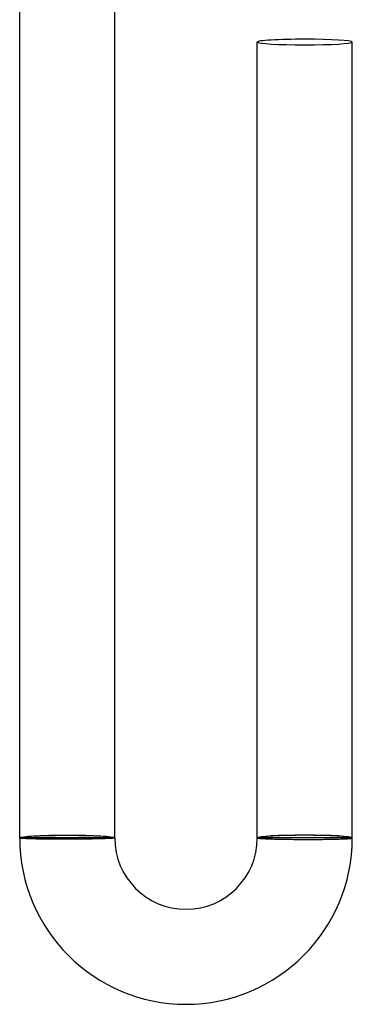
# Model space of a CAD drawing. Header units: millimetres. Extents: x -232 to 232, y -232 to 232.
# Tile 21 of 75: x -2 to 12, y -232 to -191. Entities that reach past the tile are written whole.
import ezdxf

# ---------------------------------------------------------------- set-up
doc = ezdxf.new("R2010")
doc.units = ezdxf.units.MM
doc.layers.add('HIDDEN', color=7, linetype='Continuous')
doc.layers.add('THICK', color=7, linetype='Continuous')

msp = doc.modelspace()

# ---------------------------------------------------------------- linework, layer by layer
at = {"layer": 'HIDDEN'}
for p, q in [((-1.998, -225.503), (-2, -225.5)), ((-1.991, -225.506), (-1.998, -225.503)), ((-1.98, -225.508), (-1.991, -225.506)), ((-1.964, -225.511), (-1.98, -225.508)), ((-1.944, -225.514), (-1.964, -225.511)), ((-1.919, -225.516), (-1.944, -225.514)), ((-1.89, -225.519), (-1.919, -225.516)), ((-1.857, -225.521), (-1.89, -225.519)), ((-1.819, -225.524), (-1.857, -225.521)), ((-1.777, -225.526), (-1.819, -225.524)), ((-1.732, -225.529), (-1.777, -225.526)), ((-1.682, -225.531), (-1.732, -225.529)), ((-1.629, -225.533), (-1.682, -225.531)), ((-1.572, -225.535), (-1.629, -225.533)), ((-1.511, -225.537), (-1.572, -225.535)), ((-1.447, -225.539), (-1.511, -225.537)), ((-1.38, -225.541), (-1.447, -225.539)), ((-1.309, -225.543), (-1.38, -225.541)), ((-1.236, -225.544), (-1.309, -225.543)), ((-1.16, -225.546), (-1.236, -225.544)), ((-1.081, -225.547), (-1.16, -225.546)), ((-1, -225.548), (-1.081, -225.547)), ((-0.916, -225.549), (-1, -225.548)), ((-0.831, -225.55), (-0.916, -225.549)), ((-0.743, -225.551), (-0.831, -225.55)), ((-0.654, -225.552), (-0.743, -225.551)), ((-0.563, -225.553), (-0.654, -225.552)), ((-0.471, -225.553), (-0.563, -225.553)), ((-0.378, -225.553), (-0.471, -225.553)), ((-0.284, -225.553), (-0.378, -225.553)), ((-0.19, -225.554), (-0.284, -225.553)), ((-0.095, -225.553), (-0.19, -225.554)), ((0, -225.553), (-0.095, -225.553)), ((0.092, -225.553), (0, -225.553)), ((0.185, -225.553), (0.092, -225.553)), ((0.277, -225.552), (0.185, -225.553)), ((0.368, -225.551), (0.277, -225.552)), ((0.458, -225.551), (0.368, -225.551)), ((0.547, -225.55), (0.458, -225.551)), ((0.635, -225.549), (0.547, -225.55)), ((0.722, -225.548), (0.635, -225.549)), ((0.808, -225.547), (0.722, -225.548)), ((0.891, -225.545), (0.808, -225.547)), ((0.973, -225.544), (0.891, -225.545)), ((1.053, -225.543), (0.973, -225.544)), ((1.13, -225.541), (1.053, -225.543)), ((1.205, -225.54), (1.13, -225.541)), ((1.277, -225.538), (1.205, -225.54)), ((1.347, -225.536), (1.277, -225.538)), ((1.414, -225.535), (1.347, -225.536)), ((1.478, -225.533), (1.414, -225.535)), ((1.539, -225.531), (1.478, -225.533)), ((1.596, -225.529), (1.539, -225.531)), ((1.65, -225.527), (1.596, -225.529)), ((1.7, -225.525), (1.65, -225.527)), ((1.747, -225.523), (1.7, -225.525)), ((1.79, -225.521), (1.747, -225.523)), ((1.829, -225.519), (1.79, -225.521)), ((1.865, -225.517), (1.829, -225.519)), ((1.896, -225.515), (1.865, -225.517)), ((1.924, -225.513), (1.896, -225.515)), ((1.947, -225.511), (1.924, -225.513)), ((1.966, -225.509), (1.947, -225.511)), ((1.981, -225.506), (1.966, -225.509)), ((1.991, -225.504), (1.981, -225.506)), ((1.998, -225.502), (1.991, -225.504)), ((2, -225.5), (1.998, -225.502)), ((8, -225.5), (8.002, -225.502)), ((8.002, -225.502), (8.009, -225.505)), ((8.009, -225.505), (8.019, -225.507)), ((8.019, -225.507), (8.034, -225.51)), ((8.034, -225.51), (8.053, -225.512)), ((8.053, -225.512), (8.076, -225.514)), ((8.076, -225.514), (8.104, -225.517)), ((8.104, -225.517), (8.135, -225.519)), ((8.135, -225.519), (8.171, -225.521)), ((8.171, -225.521), (8.21, -225.524)), ((8.21, -225.524), (8.253, -225.526)), ((8.253, -225.526), (8.3, -225.528)), ((8.3, -225.528), (8.35, -225.53)), ((8.35, -225.53), (8.404, -225.533)), ((8.404, -225.533), (8.461, -225.535)), ((8.461, -225.535), (8.522, -225.537)), ((8.522, -225.537), (8.586, -225.539)), ((8.586, -225.539), (8.653, -225.541)), ((8.653, -225.541), (8.722, -225.543)), ((8.722, -225.543), (8.795, -225.544)), ((8.795, -225.544), (8.87, -225.546)), ((8.87, -225.546), (8.947, -225.548)), ((8.947, -225.548), (9.027, -225.549)), ((9.027, -225.549), (9.108, -225.551)), ((9.108, -225.551), (9.192, -225.552)), ((9.192, -225.552), (9.278, -225.553)), ((9.278, -225.553), (9.365, -225.555)), ((9.365, -225.555), (9.453, -225.556)), ((9.453, -225.556), (9.542, -225.557)), ((9.542, -225.557), (9.632, -225.558)), ((9.632, -225.558), (9.723, -225.558)), ((9.723, -225.558), (9.815, -225.559)), ((9.815, -225.559), (9.907, -225.559)), ((9.907, -225.559), (10, -225.56)), ((10, -225.56), (10.095, -225.56)), ((10.095, -225.56), (10.19, -225.56)), ((10.19, -225.56), (10.284, -225.56)), ((10.284, -225.56), (10.378, -225.56)), ((10.378, -225.56), (10.471, -225.559)), ((10.471, -225.559), (10.563, -225.559)), ((10.563, -225.559), (10.654, -225.558)), ((10.654, -225.558), (10.743, -225.557)), ((10.743, -225.557), (10.831, -225.556)), ((10.831, -225.556), (10.916, -225.555)), ((10.916, -225.555), (11, -225.554)), ((11, -225.554), (11.081, -225.553)), ((11.081, -225.553), (11.16, -225.551)), ((11.16, -225.551), (11.236, -225.549)), ((11.236, -225.549), (11.31, -225.548)), ((11.31, -225.548), (11.38, -225.546)), ((11.38, -225.546), (11.448, -225.544)), ((11.448, -225.544), (11.512, -225.542)), ((11.512, -225.542), (11.572, -225.539)), ((11.572, -225.539), (11.629, -225.537)), ((11.629, -225.537), (11.682, -225.535)), ((11.682, -225.535), (11.732, -225.532)), ((11.732, -225.532), (11.778, -225.529)), ((11.778, -225.529), (11.819, -225.527)), ((11.819, -225.527), (11.857, -225.524)), ((11.857, -225.524), (11.89, -225.521)), ((11.89, -225.521), (11.919, -225.518)), ((11.919, -225.518), (11.944, -225.515)), ((11.944, -225.515), (11.964, -225.512)), ((11.964, -225.512), (11.98, -225.509)), ((11.98, -225.509), (11.991, -225.506)), ((11.991, -225.506), (11.998, -225.503)), ((11.998, -225.503), (12, -225.5))]:
    msp.add_line(p, q, dxfattribs=at)
for start_param, end_param in [(3.141593, 4.712389), (-1.570796, 0)]:
    msp.add_ellipse((10, -192), major_axis=(2, 0), ratio=0.059595, start_param=start_param, end_param=end_param, dxfattribs=at)
at = {"layer": 'THICK'}
for p, q in [((-2, -225.5), (-2, -189.987)), ((2, -225.5), (2, -189.987)), ((8, -225.5), (8, -192)), ((12, -225.5), (12, -192)), ((2, -225.5), (-2, -225.5)), ((12, -225.5), (8, -225.5))]:
    msp.add_line(p, q, dxfattribs=at)
for radius in [7, 3]:
    msp.add_arc((5, -225.5), radius, 180, 0, dxfattribs=at)
for centre, major_axis, ratio, start_param, end_param in [((10, -192), (2, 0), 0.059595, 1.570796, 3.141593), ((10, -192), (2, 0), 0.059595, 0, 1.570796), ((0, -225.5), (-2, 0), 0.053258, -1.570796, 0), ((0, -225.5), (1.9, 0), 0.053258, 0, 3.141593), ((0, -225.5), (-2, 0), 0.053258, 3.141593, 4.712389), ((10, -225.5), (-2, 0), 0.059595, -1.570796, 0), ((10, -225.5), (-1.9, 0), 0.059595, 3.141593, 6.283185), ((10, -225.5), (-2, 0), 0.059595, 3.141593, 4.712389)]:
    msp.add_ellipse(centre, major_axis=major_axis, ratio=ratio, start_param=start_param, end_param=end_param, dxfattribs=at)

doc.saveas('drawing.dxf')
